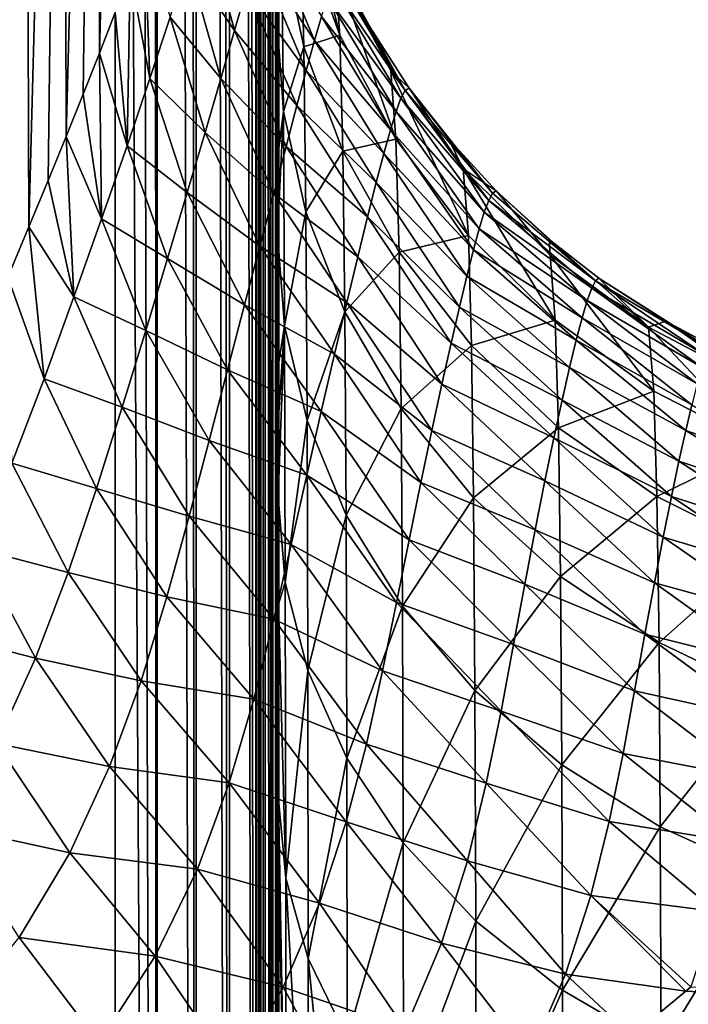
# Model space of a CAD drawing. Header units: metres. Extents: x -82 to 67, y -109 to 109.
# Tile 108 of 216: x 2.01 to 6.11, y 16.45 to 22.48. Entities that reach past the tile are written whole.
import ezdxf

# ---------------------------------------------------------------- set-up
doc = ezdxf.new("R2010")
doc.units = ezdxf.units.M
doc.layers.add('solid_21_382_010_XXX', color=7, linetype='CONTINUOUS')

msp = doc.modelspace()

# ---------------------------------------------------------------- linework, layer by layer
at = {"layer": 'solid_21_382_010_XXX'}
for points in [[(2.598495, 41.125286, -22.642931), (2.852906, -1.536016, -22.676046), (2.598643, 83.786583, -22.642931)], [(2.826299, 83.786598, -22.669071), (2.598643, 83.786583, -22.642931), (2.852906, -1.536016, -22.676046)], [(2.858511, 83.786598, -22.677155), (2.826299, 83.786598, -22.669071), (2.852906, -1.536016, -22.676046)], [(2.858511, 83.786598, -22.677155), (2.852906, -1.536016, -22.676046), (3.09091, -1.536014, -22.772713)], [(3.037519, 83.786598, -22.744091), (2.858511, 83.786598, -22.677155), (3.09091, -1.536014, -22.772713)], [(3.099285, 83.786598, -22.77689), (3.037519, 83.786598, -22.744091), (3.09091, -1.536014, -22.772713)], [(3.099285, 83.786598, -22.77689), (3.09091, -1.536014, -22.772713), (3.296548, -1.536013, -22.92668)], [(3.223811, 83.786598, -22.861761), (3.099285, 83.786598, -22.77689), (3.296548, -1.536013, -22.92668)], [(3.306464, 83.786591, -22.935539), (3.223811, 83.786598, -22.861761), (3.296548, -1.536013, -22.92668)], [(3.306464, 83.786591, -22.935539), (3.296548, -1.536013, -22.92668), (3.456317, -1.536012, -23.127838)], [(3.379421, 83.786591, -23.016676), (3.306464, 83.786591, -22.935539), (3.456317, -1.536012, -23.127838)], [(3.465694, 83.786591, -23.142275), (3.379421, 83.786591, -23.016676), (3.456317, -1.536012, -23.127838)], [(3.465694, 83.786591, -23.142275), (3.456317, -1.536012, -23.127838), (3.463276, 0.543571, -23.139519)], [(3.465694, 83.786591, -23.142275), (3.463276, 0.543571, -23.139519), (3.477981, 2.011115, -23.165516)], [(3.465694, 83.786591, -23.142275), (3.477981, 2.011115, -23.165516), (3.486944, 2.686184, -23.18231)], [(3.497901, 83.786591, -23.202394), (3.465694, 83.786591, -23.142275), (3.486944, 2.686184, -23.18231)], [(3.497901, 83.786591, -23.202394), (3.486944, 2.686184, -23.18231), (3.506786, 3.971027, -23.222527)], [(3.497901, 83.786591, -23.202394), (3.55674, 6.864985, -23.352743), (3.562956, 7.242262, -23.373905)], [(3.566091, 83.786591, -23.38273), (3.497901, 83.786591, -23.202394), (3.562956, 7.242262, -23.373905)], [(3.497901, 83.786591, -23.202394), (3.543724, 6.107392, -23.313131), (3.55674, 6.864985, -23.352743)], [(3.497901, 83.786591, -23.202394), (3.520468, 4.778142, -23.253233), (3.543724, 6.107392, -23.313131)], [(3.497901, 83.786591, -23.202394), (3.506786, 3.971027, -23.222527), (3.520468, 4.778142, -23.253233)], [(3.566091, 83.786591, -23.38273), (3.562956, 7.242262, -23.373905), (3.58068, 8.418494, -23.447271)], [(3.573829, 83.786591, -23.413084), (3.566091, 83.786591, -23.38273), (3.58068, 8.418494, -23.447271)], [(3.573829, 83.786591, -23.413084), (3.600619, 20.243549, -23.645561), (3.600697, 29.540789, -23.645378)], [(3.573829, 83.786591, -23.413084), (3.600533, 10.881239, -23.642168), (3.600619, 20.243549, -23.645561)], [(3.573829, 83.786591, -23.413084), (3.59448, 9.632712, -23.535772), (3.600533, 10.881239, -23.642168)], [(3.573829, 83.786591, -23.413084), (3.586792, 8.898063, -23.480371), (3.59448, 9.632712, -23.535772)], [(3.573829, 83.786591, -23.413084), (3.58068, 8.418494, -23.447271), (3.586792, 8.898063, -23.480371)], [(2.598495, 41.125286, -22.642931), (-26.783684, 41.12529, -22.642931), (-26.784222, -1.536013, -22.642931)], [(2.598495, 41.125286, -22.642931), (-26.784222, -1.536013, -22.642931), (2.598521, -1.536014, -22.642931)], [(2.598495, 41.125286, -22.642931), (2.598521, -1.536014, -22.642931), (2.852906, -1.536016, -22.676046)], [(3.600697, 29.540789, -23.645378), (3.600619, 20.243549, -23.645561), (3.599961, 19.994419, -26.448183)], [(3.600184, 29.116714, -26.739508), (3.600697, 29.540789, -23.645378), (3.599961, 19.994419, -26.448183)], [(1.77809, 29.116714, -58.574993), (2.043957, 29.116714, -58.09903), (1.941216, 20.903862, -58.597553)], [(2.043957, 29.116714, -58.09903), (2.070686, 21.210884, -58.338543), (1.941216, 20.903862, -58.597553)], [(2.043957, 29.116714, -58.09903), (2.280482, 29.116714, -57.555424), (2.070686, 21.210884, -58.338543)], [(2.280482, 29.116714, -57.555424), (2.188357, 21.495043, -58.071613), (2.070686, 21.210884, -58.338543)], [(2.280482, 29.116714, -57.555424), (2.297854, 21.763741, -57.79108), (2.188357, 21.495043, -58.071613)], [(2.280482, 29.116714, -57.555424), (2.489803, 29.116714, -56.938858), (2.297854, 21.763741, -57.79108)], [(2.489803, 29.116714, -56.938858), (2.401791, 22.022675, -57.49065), (2.297854, 21.763741, -57.79108)], [(2.489803, 29.116714, -56.938858), (2.501619, 22.275448, -57.164581), (2.401791, 22.022675, -57.49065)], [(2.489803, 29.116714, -56.938858), (2.673899, 29.116714, -56.243683), (2.501619, 22.275448, -57.164581)], [(2.673899, 29.116714, -56.243683), (2.597708, 22.523443, -56.808784), (2.501619, 22.275448, -57.164581)], [(3.59, 29.116714, -34.984688), (3.590829, 21.629478, -34.170338), (3.586064, 22.511833, -35.897625)], [(3.59, 29.116714, -34.984688), (3.595328, 29.116714, -32.409122), (3.590829, 21.629478, -34.170338)], [(3.595328, 29.116714, -32.409122), (3.59256, 21.166819, -33.373676), (3.590829, 21.629478, -34.170338)], [(3.595328, 29.116714, -32.409122), (3.594807, 20.355843, -32.112797), (3.59256, 21.166819, -33.373676)], [(3.598549, 29.116714, -29.662413), (3.59554, 20.011671, -31.621199), (3.594807, 20.355843, -32.112797)], [(3.595328, 29.116714, -32.409122), (3.598549, 29.116714, -29.662413), (3.594807, 20.355843, -32.112797)], [(3.598549, 29.116714, -29.662413), (3.59838, 19.994419, -29.117689), (3.59554, 20.011671, -31.621199)], [(3.600184, 29.116714, -26.739508), (3.599961, 19.994419, -26.448183), (3.59838, 19.994419, -29.117689)], [(3.598549, 29.116714, -29.662413), (3.600184, 29.116714, -26.739508), (3.59838, 19.994419, -29.117689)], [(3.701721, 23.483562, -44.267113), (3.733818, 23.043472, -41.598679), (3.972538, 22.383858, -41.745975)], [(3.940747, 22.81241, -44.343433), (3.701721, 23.483562, -44.267113), (3.972538, 22.383858, -41.745975)], [(3.043768, 22.832512, -54.70163), (3.13695, 23.132797, -53.918686), (3.328442, 22.413765, -53.742077)], [(3.13695, 23.132797, -53.918686), (3.401174, 22.670923, -52.94725), (3.328442, 22.413765, -53.742077)], [(3.46369, 22.892498, -52.128235), (3.517148, 23.079117, -51.290157), (3.817265, 22.35132, -51.185787)], [(3.517148, 23.079117, -51.290157), (3.860021, 22.499678, -50.353848), (3.817265, 22.35132, -51.185787)], [(3.733818, 23.043472, -41.598679), (3.616855, 22.955101, -38.769539), (3.753257, 22.31374, -38.986446)], [(3.972538, 22.383858, -41.745975), (3.733818, 23.043472, -41.598679), (3.753257, 22.31374, -38.986446)], [(2.811262, 22.119097, -56.139614), (2.690147, 22.767401, -56.419231), (2.778813, 23.007559, -55.992077)], [(2.811262, 22.119097, -56.139614), (2.778813, 23.007559, -55.992077), (2.935515, 22.494656, -55.444752)], [(3.616855, 22.955101, -38.769539), (3.586064, 22.511833, -35.897625), (3.628449, 21.91713, -36.179962)], [(3.753257, 22.31374, -38.986446), (3.616855, 22.955101, -38.769539), (3.628449, 21.91713, -36.179962)], [(3.401174, 22.670923, -52.94725), (3.46369, 22.892498, -52.128235), (3.767576, 22.169302, -52.003551)], [(3.46369, 22.892498, -52.128235), (3.817265, 22.35132, -51.185787), (3.767576, 22.169302, -52.003551)], [(2.935515, 22.494656, -55.444752), (3.043768, 22.832512, -54.70163), (3.244388, 22.120279, -54.506382)], [(3.043768, 22.832512, -54.70163), (3.328442, 22.413765, -53.742077), (3.244388, 22.120279, -54.506382)], [(4.28437, 22.165516, -44.418694), (3.979578, 22.760134, -46.938759), (3.940747, 22.81241, -44.343433)], [(3.940747, 22.81241, -44.343433), (3.972538, 22.383858, -41.745975), (4.315969, 21.748039, -41.888973)], [(4.28437, 22.165516, -44.418694), (3.940747, 22.81241, -44.343433), (4.315969, 21.748039, -41.888973)], [(2.670957, 21.706614, -56.778263), (2.597708, 22.523443, -56.808784), (2.690147, 22.767401, -56.419231)], [(2.670957, 21.706614, -56.778263), (2.690147, 22.767401, -56.419231), (2.811262, 22.119097, -56.139614)], [(3.928186, 22.696821, -48.659077), (3.955129, 22.746149, -47.801067), (4.373174, 22.046206, -47.790108)], [(3.955129, 22.746149, -47.801067), (3.979578, 22.760134, -46.938759), (4.373174, 22.046206, -47.790108)], [(3.979578, 22.760134, -46.938759), (4.13747, 22.464041, -46.942711), (4.373174, 22.046206, -47.790108)], [(4.28437, 22.165516, -44.418694), (4.13747, 22.464041, -46.942711), (3.979578, 22.760134, -46.938759)], [(3.328442, 22.413765, -53.742077), (3.401174, 22.670923, -52.94725), (3.710065, 21.95315, -52.803497)], [(3.401174, 22.670923, -52.94725), (3.767576, 22.169302, -52.003551), (3.710065, 21.95315, -52.803497)], [(3.896726, 22.614746, -49.510746), (3.928186, 22.696821, -48.659077), (4.347286, 21.998127, -48.627155)], [(3.928186, 22.696821, -48.659077), (4.373174, 22.046206, -47.790108), (4.347286, 21.998127, -48.627155)], [(3.860021, 22.499678, -50.353848), (3.896726, 22.614746, -49.510746), (4.317272, 21.918108, -49.458439)], [(3.896726, 22.614746, -49.510746), (4.347286, 21.998127, -48.627155), (4.317272, 21.918108, -49.458439)], [(2.670957, 21.706614, -56.778263), (2.501619, 22.275448, -57.164581), (2.597708, 22.523443, -56.808784)], [(2.811262, 22.119097, -56.139614), (2.935515, 22.494656, -55.444752), (3.148122, 21.78982, -55.233227)], [(2.935515, 22.494656, -55.444752), (3.244388, 22.120279, -54.506382), (3.148122, 21.78982, -55.233227)], [(3.628449, 21.91713, -36.179962), (3.586064, 22.511833, -35.897625), (3.590829, 21.629478, -34.170338)], [(3.817265, 22.35132, -51.185787), (3.860021, 22.499678, -50.353848), (4.282522, 21.805906, -50.281902)], [(3.860021, 22.499678, -50.353848), (4.317272, 21.918108, -49.458439), (4.282522, 21.805906, -50.281902)], [(4.13747, 22.464041, -46.942711), (4.396441, 22.061213, -46.949192), (4.373174, 22.046206, -47.790108)], [(4.28437, 22.165516, -44.418694), (4.396441, 22.061213, -46.949192), (4.13747, 22.464041, -46.942711)], [(3.244388, 22.120279, -54.506382), (3.328442, 22.413765, -53.742077), (3.643966, 21.702206, -53.580952)], [(3.328442, 22.413765, -53.742077), (3.710065, 21.95315, -52.803497), (3.643966, 21.702206, -53.580952)], [(3.972538, 22.383858, -41.745975), (3.753257, 22.31374, -38.986446), (3.992045, 21.673744, -39.203442)], [(4.315969, 21.748039, -41.888973), (3.972538, 22.383858, -41.745975), (3.992045, 21.673744, -39.203442)], [(3.753257, 22.31374, -38.986446), (3.628449, 21.91713, -36.179962), (3.76524, 21.303129, -36.464588)], [(3.992045, 21.673744, -39.203442), (3.753257, 22.31374, -38.986446), (3.76524, 21.303129, -36.464588)], [(3.767576, 22.169302, -52.003551), (3.817265, 22.35132, -51.185787), (4.242386, 21.661228, -51.095184)], [(3.817265, 22.35132, -51.185787), (4.282522, 21.805906, -50.281902), (4.242386, 21.661228, -51.095184)], [(2.515421, 21.259554, -57.355244), (2.401791, 22.022675, -57.49065), (2.501619, 22.275448, -57.164581)], [(2.515421, 21.259554, -57.355244), (2.501619, 22.275448, -57.164581), (2.670957, 21.706614, -56.778263)], [(2.670957, 21.706614, -56.778263), (2.811262, 22.119097, -56.139614), (3.039304, 21.422047, -55.915249)], [(2.811262, 22.119097, -56.139614), (3.148122, 21.78982, -55.233227), (3.039304, 21.422047, -55.915249)], [(3.148122, 21.78982, -55.233227), (3.244388, 22.120279, -54.506382), (3.568658, 21.415674, -54.330284)], [(3.244388, 22.120279, -54.506382), (3.643966, 21.702206, -53.580952), (3.568658, 21.415674, -54.330284)], [(3.710065, 21.95315, -52.803497), (3.767576, 22.169302, -52.003551), (4.196183, 21.483707, -51.895565)], [(3.767576, 22.169302, -52.003551), (4.242386, 21.661228, -51.095184), (4.196183, 21.483707, -51.895565)], [(4.728005, 21.566572, -44.490257), (4.396441, 22.061213, -46.949192), (4.28437, 22.165516, -44.418694)], [(4.28437, 22.165516, -44.418694), (4.315969, 21.748039, -41.888973), (4.759548, 21.159321, -42.022507)], [(4.728005, 21.566572, -44.490257), (4.28437, 22.165516, -44.418694), (4.759548, 21.159321, -42.022507)], [(4.373174, 22.046206, -47.790108), (4.396441, 22.061213, -46.949192), (4.908205, 21.416639, -47.752903)], [(4.396441, 22.061213, -46.949192), (4.637158, 21.750156, -46.955215), (4.908205, 21.416639, -47.752903)], [(4.728005, 21.566572, -44.490257), (4.637158, 21.750156, -46.955215), (4.396441, 22.061213, -46.949192)], [(2.515421, 21.259554, -57.355244), (2.297854, 21.763741, -57.79108), (2.401791, 22.022675, -57.49065)], [(4.347286, 21.998127, -48.627155), (4.373174, 22.046206, -47.790108), (4.884413, 21.373302, -48.540279)], [(4.373174, 22.046206, -47.790108), (4.908205, 21.416639, -47.752903), (4.884413, 21.373302, -48.540279)], [(3.643966, 21.702206, -53.580952), (3.710065, 21.95315, -52.803497), (4.143277, 21.27286, -52.67981)], [(3.710065, 21.95315, -52.803497), (4.196183, 21.483707, -51.895565), (4.143277, 21.27286, -52.67981)], [(4.317272, 21.918108, -49.458439), (4.347286, 21.998127, -48.627155), (4.857161, 21.301163, -49.323143)], [(4.347286, 21.998127, -48.627155), (4.884413, 21.373302, -48.540279), (4.857161, 21.301163, -49.323143)], [(3.628449, 21.91713, -36.179962), (3.590829, 21.629478, -34.170338), (3.59256, 21.166819, -33.373676)], [(3.628449, 21.91713, -36.179962), (3.59256, 21.166819, -33.373676), (3.635435, 20.604456, -33.715195)], [(3.76524, 21.303129, -36.464588), (3.628449, 21.91713, -36.179962), (3.635435, 20.604456, -33.715195)], [(4.282522, 21.805906, -50.281902), (4.317272, 21.918108, -49.458439), (4.826001, 21.20002, -50.09988)], [(4.317272, 21.918108, -49.458439), (4.857161, 21.301163, -49.323143), (4.826001, 21.20002, -50.09988)], [(2.34609, 20.782204, -57.868843), (2.188357, 21.495043, -58.071613), (2.297854, 21.763741, -57.79108)], [(2.34609, 20.782204, -57.868843), (2.297854, 21.763741, -57.79108), (2.515421, 21.259554, -57.355244)], [(3.039304, 21.422047, -55.915249), (3.148122, 21.78982, -55.233227), (3.483765, 21.092787, -55.045475)], [(3.148122, 21.78982, -55.233227), (3.568658, 21.415674, -54.330284), (3.483765, 21.092787, -55.045475)], [(4.242386, 21.661228, -51.095184), (4.282522, 21.805906, -50.281902), (4.79047, 21.069626, -50.86866)], [(4.282522, 21.805906, -50.281902), (4.826001, 21.20002, -50.09988), (4.79047, 21.069626, -50.86866)], [(2.515421, 21.259554, -57.355244), (2.670957, 21.706614, -56.778263), (2.91824, 21.017399, -56.545948)], [(2.670957, 21.706614, -56.778263), (3.039304, 21.422047, -55.915249), (2.91824, 21.017399, -56.545948)], [(3.568658, 21.415674, -54.330284), (3.643966, 21.702206, -53.580952), (4.083241, 21.028008, -53.443863)], [(3.643966, 21.702206, -53.580952), (4.143277, 21.27286, -52.67981), (4.083241, 21.028008, -53.443863)], [(4.315969, 21.748039, -41.888973), (3.992045, 21.673744, -39.203442), (4.335527, 21.056826, -39.413219)], [(4.759548, 21.159321, -42.022507), (4.315969, 21.748039, -41.888973), (4.335527, 21.056826, -39.413219)], [(4.637158, 21.750156, -46.955215), (4.928904, 21.431396, -46.962517), (4.908205, 21.416639, -47.752903)], [(4.728005, 21.566572, -44.490257), (4.928904, 21.431396, -46.962517), (4.637158, 21.750156, -46.955215)], [(3.992045, 21.673744, -39.203442), (3.76524, 21.303129, -36.464588), (4.004344, 20.690487, -36.748917)], [(4.335527, 21.056826, -39.413219), (3.992045, 21.673744, -39.203442), (4.004344, 20.690487, -36.748917)], [(4.196183, 21.483707, -51.895565), (4.242386, 21.661228, -51.095184), (4.750108, 20.90967, -51.627449)], [(4.242386, 21.661228, -51.095184), (4.79047, 21.069626, -50.86866), (4.750108, 20.90967, -51.627449)], [(5.259939, 21.037617, -44.555553), (4.928904, 21.431396, -46.962517), (4.728005, 21.566572, -44.490257)], [(4.728005, 21.566572, -44.490257), (4.759548, 21.159321, -42.022507), (5.291564, 20.639389, -42.141689)], [(5.259939, 21.037617, -44.555553), (4.728005, 21.566572, -44.490257), (5.291564, 20.639389, -42.141689)], [(2.34609, 20.782204, -57.868843), (2.070686, 21.210884, -58.338543), (2.188357, 21.495043, -58.071613)], [(4.143277, 21.27286, -52.67981), (4.196183, 21.483707, -51.895565), (4.704499, 20.719753, -52.373917)], [(4.196183, 21.483707, -51.895565), (4.750108, 20.90967, -51.627449), (4.704499, 20.719753, -52.373917)], [(2.91824, 21.017399, -56.545948), (3.039304, 21.422047, -55.915249), (3.389389, 20.732992, -55.720448)], [(3.039304, 21.422047, -55.915249), (3.483765, 21.092787, -55.045475), (3.389389, 20.732992, -55.720448)], [(3.483765, 21.092787, -55.045475), (3.568658, 21.415674, -54.330284), (4.015854, 20.748299, -54.182941)], [(3.568658, 21.415674, -54.330284), (4.083241, 21.028008, -53.443863), (4.015854, 20.748299, -54.182941)], [(5.538155, 20.881329, -47.780819), (4.884413, 21.373302, -48.540279), (4.908205, 21.416639, -47.752903)], [(5.538155, 20.881329, -47.780819), (4.908205, 21.416639, -47.752903), (4.928904, 21.431396, -46.962517)], [(5.253083, 21.13398, -46.970631), (5.538155, 20.881329, -47.780819), (4.928904, 21.431396, -46.962517)], [(5.259939, 21.037617, -44.555553), (5.253083, 21.13398, -46.970631), (4.928904, 21.431396, -46.962517)], [(5.514122, 20.836008, -48.580757), (4.857161, 21.301163, -49.323143), (4.884413, 21.373302, -48.540279)], [(5.538155, 20.881329, -47.780819), (5.514122, 20.836008, -48.580757), (4.884413, 21.373302, -48.540279)], [(3.76524, 21.303129, -36.464588), (3.635435, 20.604456, -33.715195), (3.772655, 20.025009, -34.064228)], [(4.004344, 20.690487, -36.748917), (3.76524, 21.303129, -36.464588), (3.772655, 20.025009, -34.064228)], [(5.486627, 20.760508, -49.376621), (4.826001, 21.20002, -50.09988), (4.857161, 21.301163, -49.323143)], [(5.514122, 20.836008, -48.580757), (5.486627, 20.760508, -49.376621), (4.857161, 21.301163, -49.323143)], [(2.34609, 20.782204, -57.868843), (2.515421, 21.259554, -57.355244), (2.785539, 20.577721, -57.121655)], [(2.515421, 21.259554, -57.355244), (2.91824, 21.017399, -56.545948), (2.785539, 20.577721, -57.121655)], [(4.083241, 21.028008, -53.443863), (4.143277, 21.27286, -52.67981), (4.653433, 20.499311, -53.10524)], [(4.143277, 21.27286, -52.67981), (4.704499, 20.719753, -52.373917), (4.653433, 20.499311, -53.10524)], [(2.163718, 20.281002, -58.322224), (1.941216, 20.903862, -58.597553), (2.070686, 21.210884, -58.338543)], [(2.163718, 20.281002, -58.322224), (2.070686, 21.210884, -58.338543), (2.34609, 20.782204, -57.868843)], [(3.635435, 20.604456, -33.715195), (3.59256, 21.166819, -33.373676), (3.594807, 20.355843, -32.112797)], [(4.759548, 21.159321, -42.022507), (4.335527, 21.056826, -39.413219), (4.779134, 20.485596, -39.608131)], [(5.291564, 20.639389, -42.141689), (4.759548, 21.159321, -42.022507), (4.779134, 20.485596, -39.608131)], [(5.455249, 20.654608, -50.16684), (4.79047, 21.069626, -50.86866), (4.826001, 21.20002, -50.09988)], [(5.486627, 20.760508, -49.376621), (5.455249, 20.654608, -50.16684), (4.826001, 21.20002, -50.09988)], [(5.253083, 21.13398, -46.970631), (5.557796, 20.897604, -46.978256), (5.538155, 20.881329, -47.780819)], [(5.862248, 20.59646, -44.612392), (5.557796, 20.897604, -46.978256), (5.253083, 21.13398, -46.970631)], [(5.862248, 20.59646, -44.612392), (5.253083, 21.13398, -46.970631), (5.259939, 21.037617, -44.555553)], [(3.389389, 20.732992, -55.720448), (3.483765, 21.092787, -55.045475), (3.941121, 20.432858, -54.892155)], [(3.483765, 21.092787, -55.045475), (4.015854, 20.748299, -54.182941), (3.941121, 20.432858, -54.892155)], [(4.335527, 21.056826, -39.413219), (4.004344, 20.690487, -36.748917), (4.348038, 20.099976, -37.023342)], [(4.779134, 20.485596, -39.608131), (4.335527, 21.056826, -39.413219), (4.348038, 20.099976, -37.023342)], [(5.419574, 20.518038, -50.949688), (4.750108, 20.90967, -51.627449), (4.79047, 21.069626, -50.86866)], [(5.455249, 20.654608, -50.16684), (5.419574, 20.518038, -50.949688), (4.79047, 21.069626, -50.86866)], [(5.259939, 21.037617, -44.555553), (5.291564, 20.639389, -42.141689), (5.894083, 20.205778, -42.242508)], [(5.862248, 20.59646, -44.612392), (5.259939, 21.037617, -44.555553), (5.894083, 20.205778, -42.242508)], [(2.785539, 20.577721, -57.121655), (2.91824, 21.017399, -56.545948), (3.285976, 20.336378, -56.35033)], [(2.91824, 21.017399, -56.545948), (3.389389, 20.732992, -55.720448), (3.285976, 20.336378, -56.35033)], [(4.015854, 20.748299, -54.182941), (4.083241, 21.028008, -53.443863), (4.596918, 20.247589, -53.818134)], [(4.083241, 21.028008, -53.443863), (4.653433, 20.499311, -53.10524), (4.596918, 20.247589, -53.818134)], [(1.966468, 19.764425, -58.723709), (1.941216, 20.903862, -58.597553), (2.163718, 20.281002, -58.322224)], [(5.379209, 20.350447, -51.72327), (4.704499, 20.719753, -52.373917), (4.750108, 20.90967, -51.627449)], [(5.419574, 20.518038, -50.949688), (5.379209, 20.350447, -51.72327), (4.750108, 20.90967, -51.627449)], [(6.21578, 20.421087, -48.543903), (5.514122, 20.836008, -48.580757), (5.538155, 20.881329, -47.780819)], [(6.238664, 20.463671, -47.770714), (5.538155, 20.881329, -47.780819), (5.557796, 20.897604, -46.978256)], [(6.238664, 20.463671, -47.770714), (6.21578, 20.421087, -48.543903), (5.538155, 20.881329, -47.780819)], [(5.967069, 20.633852, -46.988499), (6.238664, 20.463671, -47.770714), (5.557796, 20.897604, -46.978256)], [(5.862248, 20.59646, -44.612392), (5.967069, 20.633852, -46.988499), (5.557796, 20.897604, -46.978256)], [(6.18978, 20.350105, -49.314163), (5.486627, 20.760508, -49.376621), (5.514122, 20.836008, -48.580757)], [(6.21578, 20.421087, -48.543903), (6.18978, 20.350105, -49.314163), (5.514122, 20.836008, -48.580757)], [(2.163718, 20.281002, -58.322224), (2.34609, 20.782204, -57.868843), (2.64159, 20.106606, -57.642509)], [(2.34609, 20.782204, -57.868843), (2.785539, 20.577721, -57.121655), (2.64159, 20.106606, -57.642509)], [(3.285976, 20.336378, -56.35033), (3.389389, 20.732992, -55.720448), (3.859401, 20.080919, -55.566864)], [(3.389389, 20.732992, -55.720448), (3.941121, 20.432858, -54.892155), (3.859401, 20.080919, -55.566864)], [(3.941121, 20.432858, -54.892155), (4.015854, 20.748299, -54.182941), (4.535099, 19.963736, -54.5093)], [(4.015854, 20.748299, -54.182941), (4.596918, 20.247589, -53.818134), (4.535099, 19.963736, -54.5093)], [(6.160321, 20.250534, -50.080276), (5.455249, 20.654608, -50.16684), (5.486627, 20.760508, -49.376621)], [(6.18978, 20.350105, -49.314163), (6.160321, 20.250534, -50.080276), (5.486627, 20.760508, -49.376621)], [(4.004344, 20.690487, -36.748917), (3.772655, 20.025009, -34.064228), (4.012106, 19.446901, -34.412663)], [(4.348038, 20.099976, -37.023342), (4.004344, 20.690487, -36.748917), (4.012106, 19.446901, -34.412663)], [(5.333869, 20.151365, -52.485477), (4.653433, 20.499311, -53.10524), (4.704499, 20.719753, -52.373917)], [(5.379209, 20.350447, -51.72327), (5.333869, 20.151365, -52.485477), (4.704499, 20.719753, -52.373917)], [(5.291564, 20.639389, -42.141689), (4.779134, 20.485596, -39.608131), (5.311156, 19.981091, -39.781029)], [(5.894083, 20.205778, -42.242508), (5.291564, 20.639389, -42.141689), (5.311156, 19.981091, -39.781029)], [(6.127069, 20.122131, -50.840942), (5.419574, 20.518038, -50.949688), (5.455249, 20.654608, -50.16684)], [(6.160321, 20.250534, -50.080276), (6.127069, 20.122131, -50.840942), (5.455249, 20.654608, -50.16684)], [(6.512769, 20.254744, -44.659172), (5.967069, 20.633852, -46.988499), (5.862248, 20.59646, -44.612392)], [(5.967069, 20.633852, -46.988499), (6.256011, 20.479382, -46.995731), (6.238664, 20.463671, -47.770714)], [(6.512769, 20.254744, -44.659172), (6.256011, 20.479382, -46.995731), (5.967069, 20.633852, -46.988499)], [(2.64159, 20.106606, -57.642509), (2.785539, 20.577721, -57.121655), (3.17363, 19.904255, -56.93327)], [(2.785539, 20.577721, -57.121655), (3.285976, 20.336378, -56.35033), (3.17363, 19.904255, -56.93327)], [(3.635435, 20.604456, -33.715195), (3.594807, 20.355843, -32.112797), (3.59554, 20.011671, -31.621199)], [(3.635435, 20.604456, -33.715195), (3.59554, 20.011671, -31.621199), (3.596355, 19.558674, -31.008074)], [(3.635435, 20.604456, -33.715195), (3.596355, 19.558674, -31.008074), (3.639526, 19.033852, -31.404533)], [(3.772655, 20.025009, -34.064228), (3.635435, 20.604456, -33.715195), (3.639526, 19.033852, -31.404533)], [(5.862248, 20.59646, -44.612392), (5.894083, 20.205778, -42.242508), (6.54491, 19.869947, -42.322243)], [(6.512769, 20.254744, -44.659172), (5.862248, 20.59646, -44.612392), (6.54491, 19.869947, -42.322243)], [(5.283543, 19.920118, -53.233864), (4.596918, 20.247589, -53.818134), (4.653433, 20.499311, -53.10524)], [(5.333869, 20.151365, -52.485477), (5.283543, 19.920118, -53.233864), (4.653433, 20.499311, -53.10524)], [(6.089717, 19.964588, -51.59481), (5.379209, 20.350447, -51.72327), (5.419574, 20.518038, -50.949688)], [(6.127069, 20.122131, -50.840942), (6.089717, 19.964588, -51.59481), (5.419574, 20.518038, -50.949688)], [(3.859401, 20.080919, -55.566864), (3.941121, 20.432858, -54.892155), (4.468307, 19.646866, -55.17572)], [(3.941121, 20.432858, -54.892155), (4.535099, 19.963736, -54.5093), (4.468307, 19.646866, -55.17572)], [(4.779134, 20.485596, -39.608131), (4.348038, 20.099976, -37.023342), (4.791734, 19.553215, -37.27784)], [(5.311156, 19.981091, -39.781029), (4.779134, 20.485596, -39.608131), (4.791734, 19.553215, -37.27784)], [(3.17363, 19.904255, -56.93327), (3.285976, 20.336378, -56.35033), (3.771025, 19.692219, -56.203926)], [(3.285976, 20.336378, -56.35033), (3.859401, 20.080919, -55.566864), (3.771025, 19.692219, -56.203926)], [(6.048041, 19.777494, -52.340466), (5.333869, 20.151365, -52.485477), (5.379209, 20.350447, -51.72327)], [(6.089717, 19.964588, -51.59481), (6.048041, 19.777494, -52.340466), (5.379209, 20.350447, -51.72327)], [(1.966468, 19.764425, -58.723709), (2.163718, 20.281002, -58.322224), (2.484997, 19.609692, -58.113281)], [(2.163718, 20.281002, -58.322224), (2.64159, 20.106606, -57.642509), (2.484997, 19.609692, -58.113281)], [(3.600248, 13.339324, -25.116783), (3.599961, 19.994419, -26.448183), (3.600619, 20.243549, -23.645561)], [(3.600261, 13.262567, -25.064993), (3.600248, 13.339324, -25.116783), (3.600619, 20.243549, -23.645561)], [(3.600533, 10.881239, -23.642168), (3.600261, 13.262567, -25.064993), (3.600619, 20.243549, -23.645561)], [(5.228435, 19.655796, -53.96582), (4.535099, 19.963736, -54.5093), (4.596918, 20.247589, -53.818134)], [(5.283543, 19.920118, -53.233864), (5.228435, 19.655796, -53.96582), (4.596918, 20.247589, -53.818134)], [(5.894083, 20.205778, -42.242508), (5.311156, 19.981091, -39.781029), (5.913658, 19.560318, -39.926079)], [(6.54491, 19.869947, -42.322243), (5.894083, 20.205778, -42.242508), (5.913658, 19.560318, -39.926079)], [(6.00206, 19.560242, -53.076431), (5.283543, 19.920118, -53.233864), (5.333869, 20.151365, -52.485477)], [(6.048041, 19.777494, -52.340466), (6.00206, 19.560242, -53.076431), (5.333869, 20.151365, -52.485477)], [(2.484997, 19.609692, -58.113281), (2.64159, 20.106606, -57.642509), (3.051365, 19.439503, -57.471146)], [(2.64159, 20.106606, -57.642509), (3.17363, 19.904255, -56.93327), (3.051365, 19.439503, -57.471146)], [(3.771025, 19.692219, -56.203926), (3.859401, 20.080919, -55.566864), (4.396766, 19.296268, -55.815407)], [(3.859401, 20.080919, -55.566864), (4.468307, 19.646866, -55.17572), (4.396766, 19.296268, -55.815407)], [(4.348038, 20.099976, -37.023342), (4.012106, 19.446901, -34.412663), (4.356032, 18.889725, -34.748707)], [(4.791734, 19.553215, -37.27784), (4.348038, 20.099976, -37.023342), (4.356032, 18.889725, -34.748707)], [(6.835896, 19.701267, -51.491814), (6.089717, 19.964588, -51.59481), (6.127069, 20.122131, -50.840942)], [(3.596355, 19.558674, -31.008074), (3.59554, 20.011671, -31.621199), (3.59838, 19.994419, -29.117689)], [(3.772655, 20.025009, -34.064228), (3.639526, 19.033852, -31.404533), (3.777007, 18.495615, -31.813955)], [(4.012106, 19.446901, -34.412663), (3.772655, 20.025009, -34.064228), (3.777007, 18.495615, -31.813955)], [(3.597298, 18.901085, -30.178734), (3.596355, 19.558674, -31.008074), (3.59838, 19.994419, -29.117689)], [(3.598499, 17.705326, -28.826565), (3.597298, 18.901085, -30.178734), (3.59838, 19.994419, -29.117689)], [(3.598499, 17.705326, -28.826565), (3.59838, 19.994419, -29.117689), (3.599961, 19.994419, -26.448183)], [(3.59883, 17.251493, -28.358789), (3.598499, 17.705326, -28.826565), (3.599961, 19.994419, -26.448183)], [(3.599657, 15.624517, -26.853872), (3.59883, 17.251493, -28.358789), (3.599961, 19.994419, -26.448183)], [(3.599744, 15.383051, -26.651047), (3.599657, 15.624517, -26.853872), (3.599961, 19.994419, -26.448183)], [(3.600248, 13.339324, -25.116783), (3.599744, 15.383051, -26.651047), (3.599961, 19.994419, -26.448183)], [(5.168813, 19.357363, -54.679066), (4.468307, 19.646866, -55.17572), (4.535099, 19.963736, -54.5093)], [(5.228435, 19.655796, -53.96582), (5.168813, 19.357363, -54.679066), (4.535099, 19.963736, -54.5093)], [(5.311156, 19.981091, -39.781029), (4.791734, 19.553215, -37.27784), (5.323718, 19.07032, -37.503063)], [(5.913658, 19.560318, -39.926079), (5.311156, 19.981091, -39.781029), (5.323718, 19.07032, -37.503063)], [(6.796793, 19.525042, -52.224365), (6.048041, 19.777494, -52.340466), (6.089717, 19.964588, -51.59481)], [(6.835896, 19.701267, -51.491814), (6.796793, 19.525042, -52.224365), (6.089717, 19.964588, -51.59481)], [(3.051365, 19.439503, -57.471146), (3.17363, 19.904255, -56.93327), (3.675293, 19.267538, -56.803261)], [(3.17363, 19.904255, -56.93327), (3.771025, 19.692219, -56.203926), (3.675293, 19.267538, -56.803261)], [(5.951972, 19.312, -53.801285), (5.228435, 19.655796, -53.96582), (5.283543, 19.920118, -53.233864)], [(6.00206, 19.560242, -53.076431), (5.951972, 19.312, -53.801285), (5.283543, 19.920118, -53.233864)], [(6.54491, 19.869947, -42.322243), (5.913658, 19.560318, -39.926079), (6.564451, 19.234394, -40.039417)], [(6.753716, 19.320498, -52.950874), (6.00206, 19.560242, -53.076431), (6.048041, 19.777494, -52.340466)], [(6.796793, 19.525042, -52.224365), (6.753716, 19.320498, -52.950874), (6.048041, 19.777494, -52.340466)], [(1.749533, 19.242371, -59.083344), (1.966468, 19.764425, -58.723709), (2.310777, 19.094645, -58.542969)], [(1.966468, 19.764425, -58.723709), (2.484997, 19.609692, -58.113281), (2.310777, 19.094645, -58.542969)], [(3.675293, 19.267538, -56.803261), (3.771025, 19.692219, -56.203926), (4.319768, 18.911772, -56.428444)], [(3.771025, 19.692219, -56.203926), (4.396766, 19.296268, -55.815407), (4.319768, 18.911772, -56.428444)], [(5.897933, 19.031767, -54.514027), (5.168813, 19.357363, -54.679066), (5.228435, 19.655796, -53.96582)], [(5.951972, 19.312, -53.801285), (5.897933, 19.031767, -54.514027), (5.228435, 19.655796, -53.96582)], [(2.310777, 19.094645, -58.542969), (2.484997, 19.609692, -58.113281), (2.915307, 18.94693, -57.970016)], [(2.484997, 19.609692, -58.113281), (3.051365, 19.439503, -57.471146), (2.915307, 18.94693, -57.970016)], [(5.104902, 19.023701, -55.372097), (4.396766, 19.296268, -55.815407), (4.468307, 19.646866, -55.17572)], [(5.168813, 19.357363, -54.679066), (5.104902, 19.023701, -55.372097), (4.468307, 19.646866, -55.17572)], [(3.639526, 19.033852, -31.404533), (3.596355, 19.558674, -31.008074), (3.597298, 18.901085, -30.178734)], [(4.791734, 19.553215, -37.27784), (4.356032, 18.889725, -34.748707), (4.799824, 18.373857, -35.060089)], [(5.323718, 19.07032, -37.503063), (4.791734, 19.553215, -37.27784), (4.799824, 18.373857, -35.060089)], [(5.913658, 19.560318, -39.926079), (5.323718, 19.07032, -37.503063), (5.926065, 18.667547, -37.691433)], [(6.564451, 19.234394, -40.039417), (5.913658, 19.560318, -39.926079), (5.926065, 18.667547, -37.691433)], [(6.706762, 19.086891, -53.670929), (5.951972, 19.312, -53.801285), (6.00206, 19.560242, -53.076431)], [(6.753716, 19.320498, -52.950874), (6.706762, 19.086891, -53.670929), (6.00206, 19.560242, -53.076431)], [(2.915307, 18.94693, -57.970016), (3.051365, 19.439503, -57.471146), (3.56954, 18.80904, -57.368282)], [(3.051365, 19.439503, -57.471146), (3.675293, 19.267538, -56.803261), (3.56954, 18.80904, -57.368282)], [(4.012106, 19.446901, -34.412663), (3.777007, 18.495615, -31.813955), (4.016668, 17.958649, -32.222534)], [(4.356032, 18.889725, -34.748707), (4.012106, 19.446901, -34.412663), (4.016668, 17.958649, -32.222534)], [(5.839911, 18.71839, -55.214447), (5.104902, 19.023701, -55.372097), (5.168813, 19.357363, -54.679066)], [(5.897933, 19.031767, -54.514027), (5.839911, 18.71839, -55.214447), (5.168813, 19.357363, -54.679066)], [(5.036114, 18.653906, -56.045055), (4.319768, 18.911772, -56.428444), (4.396766, 19.296268, -55.815407)], [(5.104902, 19.023701, -55.372097), (5.036114, 18.653906, -56.045055), (4.396766, 19.296268, -55.815407)], [(6.655912, 18.823294, -54.384579), (5.897933, 19.031767, -54.514027), (5.951972, 19.312, -53.801285)], [(6.706762, 19.086891, -53.670929), (6.655912, 18.823294, -54.384579), (5.951972, 19.312, -53.801285)], [(1.504896, 18.726021, -59.410366), (1.749533, 19.242371, -59.083344), (2.110406, 18.570667, -58.941219)], [(1.749533, 19.242371, -59.083344), (2.310777, 19.094645, -58.542969), (2.110406, 18.570667, -58.941219)], [(3.56954, 18.80904, -57.368282), (3.675293, 19.267538, -56.803261), (4.234534, 18.49416, -57.017693)], [(3.675293, 19.267538, -56.803261), (4.319768, 18.911772, -56.428444), (4.234534, 18.49416, -57.017693)], [(6.564451, 19.234394, -40.039417), (5.926065, 18.667547, -37.691433), (6.576612, 18.35552, -37.837955)], [(2.110406, 18.570667, -58.941219), (2.310777, 19.094645, -58.542969), (2.757113, 18.433365, -58.439053)], [(2.310777, 19.094645, -58.542969), (2.915307, 18.94693, -57.970016), (2.757113, 18.433365, -58.439053)], [(5.323718, 19.07032, -37.503063), (4.799824, 18.373857, -35.060089), (5.33176, 17.918253, -35.335377)], [(5.926065, 18.667547, -37.691433), (5.323718, 19.07032, -37.503063), (5.33176, 17.918253, -35.335377)], [(3.639526, 19.033852, -31.404533), (3.597298, 18.901085, -30.178734), (3.64169, 17.223854, -29.274878)], [(3.777007, 18.495615, -31.813955), (3.639526, 19.033852, -31.404533), (3.64169, 17.223854, -29.274878)], [(5.776965, 18.370749, -55.903721), (5.036114, 18.653906, -56.045055), (5.104902, 19.023701, -55.372097)], [(5.839911, 18.71839, -55.214447), (5.776965, 18.370749, -55.903721), (5.104902, 19.023701, -55.372097)], [(6.600833, 18.528593, -55.092659), (5.839911, 18.71839, -55.214447), (5.897933, 19.031767, -54.514027)], [(6.655912, 18.823294, -54.384579), (6.600833, 18.528593, -55.092659), (5.897933, 19.031767, -54.514027)], [(2.757113, 18.433365, -58.439053), (2.915307, 18.94693, -57.970016), (3.447174, 18.320709, -57.905895)], [(2.915307, 18.94693, -57.970016), (3.56954, 18.80904, -57.368282), (3.447174, 18.320709, -57.905895)], [(3.64169, 17.223854, -29.274878), (3.597298, 18.901085, -30.178734), (3.598499, 17.705326, -28.826565)], [(4.356032, 18.889725, -34.748707), (4.016668, 17.958649, -32.222534), (4.360735, 17.441141, -32.616451)], [(4.959624, 18.247742, -56.700653), (4.234534, 18.49416, -57.017693), (4.319768, 18.911772, -56.428444)], [(5.036114, 18.653906, -56.045055), (4.959624, 18.247742, -56.700653), (4.319768, 18.911772, -56.428444)], [(4.799824, 18.373857, -35.060089), (4.356032, 18.889725, -34.748707), (4.360735, 17.441141, -32.616451)], [(3.447174, 18.320709, -57.905895), (3.56954, 18.80904, -57.368282), (4.135328, 18.045364, -57.588409)], [(3.56954, 18.80904, -57.368282), (4.234534, 18.49416, -57.017693), (4.135328, 18.045364, -57.588409)], [(1.504896, 18.726021, -59.410366), (2.110406, 18.570667, -58.941219), (1.871971, 18.048536, -59.315731)], [(6.540268, 18.201595, -55.797161), (5.776965, 18.370749, -55.903721), (5.839911, 18.71839, -55.214447)], [(6.600833, 18.528593, -55.092659), (6.540268, 18.201595, -55.797161), (5.839911, 18.71839, -55.214447)], [(5.705956, 17.988113, -56.584923), (4.959624, 18.247742, -56.700653), (5.036114, 18.653906, -56.045055)], [(5.776965, 18.370749, -55.903721), (5.705956, 17.988113, -56.584923), (5.036114, 18.653906, -56.045055)], [(5.926065, 18.667547, -37.691433), (5.33176, 17.918253, -35.335377), (5.933932, 17.538227, -35.565319)], [(6.576612, 18.35552, -37.837955), (5.926065, 18.667547, -37.691433), (5.933932, 17.538227, -35.565319)], [(1.871971, 18.048536, -59.315731), (2.110406, 18.570667, -58.941219), (2.564466, 17.907322, -58.886929)], [(2.110406, 18.570667, -58.941219), (2.757113, 18.433365, -58.439053), (2.564466, 17.907322, -58.886929)], [(3.777007, 18.495615, -31.813955), (3.64169, 17.223854, -29.274878), (3.77919, 16.732983, -29.740015)], [(4.016668, 17.958649, -32.222534), (3.777007, 18.495615, -31.813955), (3.77919, 16.732983, -29.740015)], [(4.869201, 17.805975, -57.344097), (4.135328, 18.045364, -57.588409), (4.234534, 18.49416, -57.017693)], [(4.959624, 18.247742, -56.700653), (4.869201, 17.805975, -57.344097), (4.234534, 18.49416, -57.017693)], [(2.564466, 17.907322, -58.886929), (2.757113, 18.433365, -58.439053), (3.296427, 17.808556, -58.424862)], [(2.757113, 18.433365, -58.439053), (3.447174, 18.320709, -57.905895), (3.296427, 17.808556, -58.424862)], [(4.799824, 18.373857, -35.060089), (4.360735, 17.441141, -32.616451), (4.804584, 16.962009, -32.981312)], [(5.33176, 17.918253, -35.335377), (4.799824, 18.373857, -35.060089), (4.804584, 16.962009, -32.981312)], [(6.470882, 17.841286, -56.501469), (5.705956, 17.988113, -56.584923), (5.776965, 18.370749, -55.903721)], [(6.540268, 18.201595, -55.797161), (6.470882, 17.841286, -56.501469), (5.776965, 18.370749, -55.903721)], [(6.576612, 18.35552, -37.837955), (5.933932, 17.538227, -35.565319), (6.584204, 17.243784, -35.743843)], [(3.296427, 17.808556, -58.424862), (3.447174, 18.320709, -57.905895), (4.011432, 17.569057, -58.147652)], [(3.447174, 18.320709, -57.905895), (4.135328, 18.045364, -57.588409), (4.011432, 17.569057, -58.147652)], [(5.620221, 17.570507, -57.263004), (4.869201, 17.805975, -57.344097), (4.959624, 18.247742, -56.700653)], [(5.705956, 17.988113, -56.584923), (5.620221, 17.570507, -57.263004), (4.959624, 18.247742, -56.700653)], [(1.580566, 17.541037, -59.670521), (1.871971, 18.048536, -59.315731), (2.321626, 17.379177, -59.319237)], [(1.871971, 18.048536, -59.315731), (2.564466, 17.907322, -58.886929), (2.321626, 17.379177, -59.319237)], [(4.753391, 17.330908, -57.982243), (4.011432, 17.569057, -58.147652), (4.135328, 18.045364, -57.588409)], [(4.869201, 17.805975, -57.344097), (4.753391, 17.330908, -57.982243), (4.135328, 18.045364, -57.588409)], [(6.385936, 17.447193, -57.21019), (5.620221, 17.570507, -57.263004), (5.705956, 17.988113, -56.584923)], [(6.470882, 17.841286, -56.501469), (6.385936, 17.447193, -57.21019), (5.705956, 17.988113, -56.584923)], [(2.321626, 17.379177, -59.319237), (2.564466, 17.907322, -58.886929), (3.101291, 17.280424, -58.932312)], [(2.564466, 17.907322, -58.886929), (3.296427, 17.808556, -58.424862), (3.101291, 17.280424, -58.932312)], [(4.016668, 17.958649, -32.222534), (3.77919, 16.732983, -29.740015), (4.018866, 16.243258, -30.204144)], [(4.360735, 17.441141, -32.616451), (4.016668, 17.958649, -32.222534), (4.018866, 16.243258, -30.204144)], [(5.33176, 17.918253, -35.335377), (4.804584, 16.962009, -32.981312), (5.336492, 16.538843, -33.30373)], [(5.933932, 17.538227, -35.565319), (5.33176, 17.918253, -35.335377), (5.336492, 16.538843, -33.30373)], [(3.101291, 17.280424, -58.932312), (3.296427, 17.808556, -58.424862), (3.8478, 17.07056, -58.701679)], [(3.296427, 17.808556, -58.424862), (4.011432, 17.569057, -58.147652), (3.8478, 17.07056, -58.701679)], [(5.508461, 17.119053, -57.943882), (4.753391, 17.330908, -57.982243), (4.869201, 17.805975, -57.344097)], [(5.620221, 17.570507, -57.263004), (5.508461, 17.119053, -57.943882), (4.869201, 17.805975, -57.344097)], [(3.642745, 15.194491, -27.351946), (3.598499, 17.705326, -28.826565), (3.59883, 17.251493, -28.358789)], [(3.64169, 17.223854, -29.274878), (3.598499, 17.705326, -28.826565), (3.642745, 15.194491, -27.351946)], [(1.580566, 17.541037, -59.670521), (2.321626, 17.379177, -59.319237), (2.010274, 16.861826, -59.736691)], [(4.594808, 16.826857, -58.621403), (3.8478, 17.07056, -58.701679), (4.011432, 17.569057, -58.147652)], [(4.753391, 17.330908, -57.982243), (4.594808, 16.826857, -58.621403), (4.011432, 17.569057, -58.147652)], [(6.274546, 17.019611, -57.928486), (5.508461, 17.119053, -57.943882), (5.620221, 17.570507, -57.263004)], [(6.385936, 17.447193, -57.21019), (6.274546, 17.019611, -57.928486), (5.620221, 17.570507, -57.263004)], [(5.933932, 17.538227, -35.565319), (5.336492, 16.538843, -33.30373), (5.938557, 16.185852, -33.572876)], [(6.584204, 17.243784, -35.743843), (5.933932, 17.538227, -35.565319), (5.938557, 16.185852, -33.572876)], [(4.360735, 17.441141, -32.616451), (4.018866, 16.243258, -30.204144), (4.362942, 15.771262, -30.651554)], [(4.804584, 16.962009, -32.981312), (4.360735, 17.441141, -32.616451), (4.362942, 15.771262, -30.651554)], [(2.010274, 16.861826, -59.736691), (2.321626, 17.379177, -59.319237), (2.842461, 16.746326, -59.431213)], [(2.321626, 17.379177, -59.319237), (3.101291, 17.280424, -58.932312), (2.842461, 16.746326, -59.431213)], [(5.353455, 16.63669, -58.632519), (4.594808, 16.826857, -58.621403), (4.753391, 17.330908, -57.982243)], [(5.508461, 17.119053, -57.943882), (5.353455, 16.63669, -58.632519), (4.753391, 17.330908, -57.982243)], [(2.842461, 16.746326, -59.431213), (3.101291, 17.280424, -58.932312), (3.626085, 16.556999, -59.253563)], [(3.101291, 17.280424, -58.932312), (3.8478, 17.07056, -58.701679), (3.626085, 16.556999, -59.253563)], [(3.642745, 15.194491, -27.351946), (3.59883, 17.251493, -28.358789), (3.599657, 15.624517, -26.853872)], [(6.584204, 17.243784, -35.743843), (5.938557, 16.185852, -33.572876), (6.588659, 15.912325, -33.781658)], [(3.64169, 17.223854, -29.274878), (3.642745, 15.194491, -27.351946), (3.780153, 14.756689, -27.867434)], [(3.77919, 16.732983, -29.740015), (3.64169, 17.223854, -29.274878), (3.780153, 14.756689, -27.867434)], [(6.090222, 16.53356, -58.701813), (5.353455, 16.63669, -58.632519), (5.508461, 17.119053, -57.943882)], [(6.120458, 16.55987, -58.660908), (6.090222, 16.53356, -58.701813), (5.508461, 17.119053, -57.943882)], [(6.274546, 17.019611, -57.928486), (6.120458, 16.55987, -58.660908), (5.508461, 17.119053, -57.943882)], [(4.37183, 16.300179, -59.264473), (3.626085, 16.556999, -59.253563), (3.8478, 17.07056, -58.701679)], [(4.594808, 16.826857, -58.621403), (4.37183, 16.300179, -59.264473), (3.8478, 17.07056, -58.701679)], [(4.804584, 16.962009, -32.981312), (4.362942, 15.771262, -30.651554), (4.806795, 15.334248, -31.065899)], [(5.336492, 16.538843, -33.30373), (4.804584, 16.962009, -32.981312), (4.806795, 15.334248, -31.065899)], [(1.612039, 16.371223, -60.13377), (2.010274, 16.861826, -59.736691), (2.49865, 16.219307, -59.918526)], [(2.010274, 16.861826, -59.736691), (2.842461, 16.746326, -59.431213), (2.49865, 16.219307, -59.918526)], [(5.133818, 16.128235, -59.330635), (4.37183, 16.300179, -59.264473), (4.594808, 16.826857, -58.621403)], [(5.353455, 16.63669, -58.632519), (5.133818, 16.128235, -59.330635), (4.594808, 16.826857, -58.621403)], [(2.49865, 16.219307, -59.918526), (2.842461, 16.746326, -59.431213), (3.325823, 16.037834, -59.801426)], [(2.842461, 16.746326, -59.431213), (3.626085, 16.556999, -59.253563), (3.325823, 16.037834, -59.801426)], [(3.77919, 16.732983, -29.740015), (3.780153, 14.756689, -27.867434), (4.019755, 14.319882, -28.381794)], [(4.018866, 16.243258, -30.204144), (3.77919, 16.732983, -29.740015), (4.019755, 14.319882, -28.381794)], [(5.759274, 16.259661, -59.116032), (5.133818, 16.128235, -59.330635), (5.353455, 16.63669, -58.632519)], [(6.090222, 16.53356, -58.701813), (5.759274, 16.259661, -59.116032), (5.353455, 16.63669, -58.632519)], [(4.060168, 15.759809, -59.908783), (3.325823, 16.037834, -59.801426), (3.626085, 16.556999, -59.253563)], [(4.37183, 16.300179, -59.264473), (4.060168, 15.759809, -59.908783), (3.626085, 16.556999, -59.253563)], [(5.336492, 16.538843, -33.30373), (4.806795, 15.334248, -31.065899), (5.338701, 14.948256, -31.431974)], [(5.938557, 16.185852, -33.572876), (5.336492, 16.538843, -33.30373), (5.338701, 14.948256, -31.431974)], [(34.407234, 15.030069, -60.7556), (5.759274, 16.259661, -59.116032), (6.090222, 16.53356, -58.701813)], [(34.407234, 15.030069, -60.7556), (6.090222, 16.53356, -58.701813), (6.120458, 16.55987, -58.660908)]]:
    msp.add_3dface(points, dxfattribs=at)

doc.saveas('drawing.dxf')
